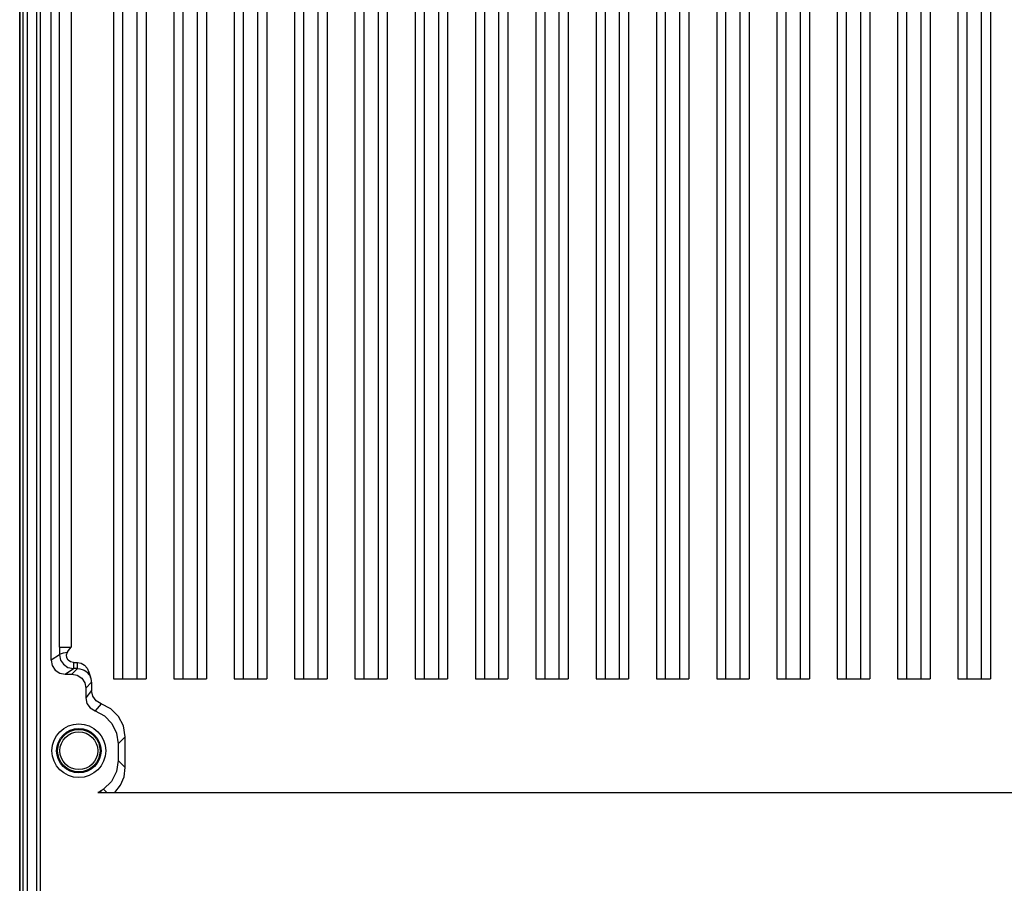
# Model space of a CAD drawing. Extents: x 0 to 594, y 0 to 420.
# Tile 90 of 103: x 391 to 434, y 190 to 227. Entities that reach past the tile are written whole.
import ezdxf

# ---------------------------------------------------------------- set-up
doc = ezdxf.new("R2010")
doc.units = 0
doc.header["$LTSCALE"] = 32.67
doc.layers.get('0').update_dxf_attribs({"linetype": 'CONTINUOUS'})

msp = doc.modelspace()

# ---------------------------------------------------------------- linework, layer by layer
at = {"color": 9, "linetype": 'CONTINUOUS'}
for p, q in [((391.844, 160.887), (391.844, 279.958)), ((391.118, 161.832), (391.118, 279.013)), ((391.239, 279.013), (391.239, 161.832)), ((391.421, 279.013), (391.421, 161.832)), ((392.822, 200.295), (392.822, 266.481)), ((393.322, 266.481), (393.322, 200.295)), ((392.823, 199.964), (392.461, 199.722)), ((392.822, 200.295), (393.322, 200.295)), ((393.424, 199.621), (393.424, 199.364)), ((393.598, 199.364), (393.598, 199.621)), ((393.06, 199.122), (393.424, 199.364)), ((393.598, 199.364), (393.355, 199.122)), ((393.598, 199.364), (393.424, 199.364)), ((393.955, 198.522), (394.205, 198.772)), ((394.205, 198.42), (393.955, 198.106)), ((395.655, 195.097), (395.355, 195.397)), ((394.856, 194.022), (394.712, 194.166))]:
    msp.add_line(p, q, dxfattribs=at)
at = {"color": 7, "linetype": 'CONTINUOUS'}
for p, q in [((391.995, 279.922), (391.995, 160.922)), ((391.105, 279.013), (391.105, 161.832)), ((392.461, 199.722), (392.461, 266.722)), ((395.155, 266.592), (395.155, 198.922)), ((396.555, 266.592), (396.555, 198.922)), ((397.755, 266.592), (397.755, 198.922)), ((399.155, 266.592), (399.155, 198.922)), ((400.355, 266.592), (400.355, 198.922)), ((401.755, 266.592), (401.755, 198.922)), ((402.955, 266.592), (402.955, 198.922)), ((404.355, 266.592), (404.355, 198.922)), ((405.555, 266.592), (405.555, 198.922)), ((406.955, 266.592), (406.955, 198.922)), ((408.155, 266.592), (408.155, 198.922)), ((409.555, 266.592), (409.555, 198.922)), ((410.755, 266.592), (410.755, 198.922)), ((412.155, 266.592), (412.155, 198.922)), ((413.355, 266.592), (413.355, 198.922)), ((414.755, 266.592), (414.755, 198.922)), ((415.955, 266.592), (415.955, 198.922)), ((417.355, 266.592), (417.355, 198.922)), ((418.555, 266.592), (418.555, 198.922)), ((419.955, 266.592), (419.955, 198.922)), ((421.155, 266.592), (421.155, 198.922)), ((422.555, 266.592), (422.555, 198.922)), ((423.755, 266.592), (423.755, 198.922)), ((425.155, 266.592), (425.155, 198.922)), ((426.355, 266.592), (426.355, 198.922)), ((427.755, 266.592), (427.755, 198.922)), ((428.955, 266.592), (428.955, 198.922)), ((430.355, 266.592), (430.355, 198.922)), ((431.555, 266.592), (431.555, 198.922)), ((432.955, 266.592), (432.955, 198.922)), ((395.555, 198.922), (395.555, 266.228)), ((396.155, 266.228), (396.155, 198.922)), ((398.155, 198.922), (398.155, 266.228)), ((398.755, 266.228), (398.755, 198.922)), ((400.755, 198.922), (400.755, 266.228)), ((401.355, 266.228), (401.355, 198.922)), ((403.355, 198.922), (403.355, 266.228)), ((403.955, 266.228), (403.955, 198.922)), ((405.955, 198.922), (405.955, 266.228)), ((406.555, 266.228), (406.555, 198.922)), ((408.555, 198.922), (408.555, 266.228)), ((409.155, 266.228), (409.155, 198.922)), ((411.155, 198.922), (411.155, 266.228)), ((411.755, 266.228), (411.755, 198.922)), ((413.755, 198.922), (413.755, 266.228)), ((414.355, 266.228), (414.355, 198.922)), ((416.355, 198.922), (416.355, 266.228)), ((416.955, 266.228), (416.955, 198.922)), ((418.955, 198.922), (418.955, 266.228)), ((419.555, 266.228), (419.555, 198.922)), ((421.555, 198.922), (421.555, 266.228)), ((422.155, 266.228), (422.155, 198.922)), ((424.155, 198.922), (424.155, 266.228)), ((424.755, 266.228), (424.755, 198.922)), ((426.755, 198.922), (426.755, 266.228)), ((427.355, 266.228), (427.355, 198.922)), ((429.355, 198.922), (429.355, 266.228)), ((429.955, 266.228), (429.955, 198.922)), ((431.955, 198.922), (431.955, 266.228)), ((432.555, 266.228), (432.555, 198.922)), ((393.424, 199.621), (393.598, 199.621)), ((393.06, 199.122), (393.355, 199.122)), ((394.205, 198.772), (394.205, 198.42)), ((395.155, 198.922), (396.555, 198.922)), ((397.755, 198.922), (399.155, 198.922)), ((400.355, 198.922), (401.755, 198.922)), ((402.955, 198.922), (404.355, 198.922)), ((405.555, 198.922), (406.955, 198.922)), ((408.155, 198.922), (409.555, 198.922)), ((410.755, 198.922), (412.155, 198.922)), ((413.355, 198.922), (414.755, 198.922)), ((415.955, 198.922), (417.355, 198.922)), ((418.555, 198.922), (419.955, 198.922)), ((421.155, 198.922), (422.555, 198.922)), ((423.755, 198.922), (425.155, 198.922)), ((426.355, 198.922), (427.755, 198.922)), ((428.955, 198.922), (430.355, 198.922)), ((431.555, 198.922), (432.955, 198.922)), ((393.955, 198.522), (393.955, 198.106)), ((394.619, 197.849), (394.355, 197.54)), ((395.655, 196.423), (395.355, 196.126)), ((395.355, 196.126), (395.355, 195.397)), ((395.655, 195.097), (395.655, 196.423)), ((394.472, 194.022), (449.238, 194.022))]:
    msp.add_line(p, q, dxfattribs=at)
at = {"color": 9, "linetype": 'CONTINUOUS'}
for points in [[(392.822, 200.295), (392.822, 200.184), (392.823, 200.073), (392.823, 199.964)], [(392.823, 199.964), (392.868, 200.007), (392.987, 200.044), (393.165, 200.068)], [(392.823, 199.964), (392.87, 199.732), (392.991, 199.549), (393.187, 199.413), (393.424, 199.364)], [(393.598, 199.364), (393.699, 199.356), (393.794, 199.332), (393.88, 199.295), (393.957, 199.247), (394.023, 199.192), (394.079, 199.131), (394.125, 199.065), (394.16, 198.999)], [(394.572, 194.022), (394.591, 194.05), (394.612, 194.076), (394.634, 194.101)]]:
    msp.add_lwpolyline(points, dxfattribs=at)
at = {"color": 7, "linetype": 'CONTINUOUS'}
for points in [[(393.424, 199.621), (393.296, 199.649), (393.193, 199.725), (393.133, 199.834), (393.123, 199.955), (393.165, 200.068)], [(393.165, 200.068), (393.216, 200.143), (393.268, 200.219), (393.322, 200.295)], [(392.461, 199.722), (392.507, 199.491), (392.636, 199.298), (392.829, 199.169), (393.06, 199.122)], [(393.598, 199.621), (393.76, 199.592), (393.903, 199.509), (394.01, 199.38), (394.087, 199.205), (394.16, 198.999)], [(393.355, 199.122), (393.587, 199.076), (393.78, 198.947), (393.909, 198.754), (393.955, 198.522)], [(394.205, 198.772), (394.2, 198.849), (394.185, 198.925), (394.16, 198.999)], [(394.619, 197.849), (394.403, 197.974), (394.257, 198.175), (394.205, 198.42)], [(393.955, 198.106), (394.005, 197.866), (394.146, 197.667), (394.355, 197.54)], [(395.655, 196.423), (395.581, 196.889), (395.369, 197.304), (395.039, 197.635), (394.619, 197.849)], [(394.355, 197.54), (394.762, 197.321), (395.08, 196.992), (395.284, 196.582), (395.355, 196.126)], [(395.355, 195.397), (395.279, 194.924), (395.057, 194.499), (394.712, 194.166)], [(395.201, 194.022), (395.453, 194.338), (395.604, 194.696), (395.655, 195.097)], [(394.634, 194.101), (394.582, 194.059), (394.527, 194.032), (394.472, 194.022)], [(394.712, 194.166), (394.685, 194.146), (394.659, 194.124), (394.634, 194.101)]]:
    msp.add_lwpolyline(points, dxfattribs=at)
for radius in [1.158, 0.958]:
    msp.add_circle((393.655, 195.822), radius, dxfattribs=at)
at = {"color": 9, "linetype": 'CONTINUOUS'}
for radius in [0.915, 0.815]:
    msp.add_circle((393.655, 195.822), radius, dxfattribs=at)

doc.saveas('drawing.dxf')
